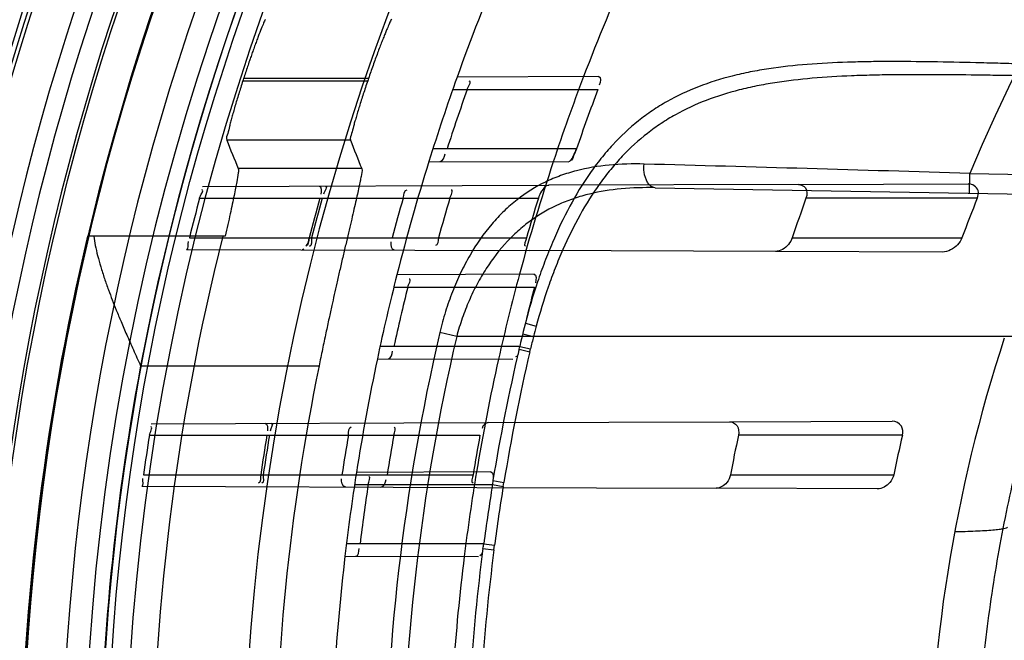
# Model space of a CAD drawing. Header units: millimetres. Extents: x 0 to 297, y 0 to 210.
# Tile 73 of 256: x 144.418 to 144.593, y 93.229 to 93.339. Entities that reach past the tile are written whole.
import ezdxf

# ---------------------------------------------------------------- set-up
doc = ezdxf.new("R2010")
doc.units = ezdxf.units.MM
doc.header["$LTSCALE"] = 16.335
doc.layers.get('0').update_dxf_attribs({"linetype": 'CONTINUOUS'})
for name, color, linetype in [('01_GLOBAL', 7, 'CONTINUOUS'), ('INTFCLR_144815', 7, 'CONTINUOUS'), ('INTFCLR_72935', 7, 'CONTINUOUS')]:
    doc.layers.add(name, color=color, linetype=linetype)

msp = doc.modelspace()

# ---------------------------------------------------------------- linework, layer by layer
at = {"color": 7, "linetype": 'Continuous'}
msp.add_circle((145.8748034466, 92.1344639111), 2.66, dxfattribs=at)
at = {"color": 9, "linetype": 'Continuous'}
msp.add_arc((145.8748034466, 92.1344639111), 2.6259090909, 92.9674534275, 177.0325465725, dxfattribs=at)
at = {"layer": '01_GLOBAL', "color": 7, "linetype": 'Continuous'}
msp.add_circle((145.8748034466, 92.1344639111), 2.695, dxfattribs=at)
at = {"layer": 'INTFCLR_144815', "color": 9, "linetype": 'Continuous'}
for p, q in [((144.4580549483, 93.3279608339), (144.4801905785, 93.3279608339)), ((144.4803262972, 93.3283583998), (144.458183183, 93.3283583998)), ((144.4771412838, 93.31747522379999), (144.4551905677, 93.31747522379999)), ((144.4791305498, 93.3123978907), (144.4572479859, 93.3123978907)), ((144.4399391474, 93.277445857), (144.4715698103, 93.277445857))]:
    msp.add_line(p, q, dxfattribs=at)
at = {"layer": 'INTFCLR_144815', "color": 6, "linetype": 'Continuous'}
msp.add_line((144.454943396, 93.30044533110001), (144.4305148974, 93.30044533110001), dxfattribs=at)
for radius in [0.4466793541, 0.4256665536]:
    msp.add_circle((144.8596077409, 93.1986596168), radius, dxfattribs=at)
for radius, start, end in [(0.6157754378, 313.9937911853, 154.5150993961), (0.5947754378, 312.9543589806, 154.5144414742), (0.5751005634, 108.7136429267, 257.7559644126), (0.4627266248, 45.0000000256, 314.9999999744), (0.4618985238, 44.999999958, 315.000000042), (0.461229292, 44.99999997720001, 315.0000000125), (0.4472794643, 47.86578076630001, 312.1342192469), (0.4408857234, 45.72777364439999, 314.2722263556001), (0.4268887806, 45.6663486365, 314.3336513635), (0.427, 126.3221328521, 169.3673701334), (0.4218571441, 162.0945480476, 162.1512840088), (0.4008443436, 161.1214044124, 161.1814515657), (0.4177015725, 165.8961331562, 194.1038668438), (0.3959554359, 168.5228250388, 191.4771749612)]:
    msp.add_arc((144.8596077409, 93.1986596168), radius, start, end, dxfattribs=at)
at = {"layer": 'INTFCLR_144815', "color": 9, "linetype": 'Continuous'}
for centre, radius, start, end in [((144.8596077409, 93.1986596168), 0.4820383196, 52.2436298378, 307.7563701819), ((144.8596077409, 93.1986596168), 0.5712784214, 125.9035433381, 247.5002459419), ((144.8596077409, 93.1986596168), 0.4540564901, 52.5411294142, 307.4588705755), ((144.8596077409, 93.1986596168), 0.44073522, 45.7280221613, 314.2719778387), ((144.8596077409, 93.1986596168), 0.4337362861, 45.73034182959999, 314.2696581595), ((144.8596076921, 93.1986596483), 0.5153551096, 125.9035433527, 247.5002459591), ((144.8596077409, 93.1986596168), 0.4856448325, 128.484146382, 209.9999999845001), ((144.8596077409, 93.1986596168), 0.4297215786, 128.4841463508, 246.0405071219), ((144.8596077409, 93.1986596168), 0.4750435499, 138.4596802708, 165.5403197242), ((144.8596077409, 93.1986596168), 0.4510440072, 159.8664381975, 203.1335617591), ((144.859607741, 93.1986596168), 0.4410000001, 166.6554352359, 193.3445647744), ((144.859607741, 93.1986596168), 0.4270000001, 169.3673701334, 190.6326298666)]:
    msp.add_arc(centre, radius, start, end, dxfattribs=at)
at = {"layer": 'INTFCLR_144815', "color": 6, "linetype": 'Continuous'}
for centre, major_axis, ratio, start_param, end_param in [((144.8596077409, 93.608924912), (0, 0.6157107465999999), 0.7456587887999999, -4.2192934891, -4.2099081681), ((144.8596077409, 93.583742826), (0, 0.5779184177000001), 0.7456587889, -4.2335651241, -4.2236405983)]:
    msp.add_ellipse(centre, major_axis=major_axis, ratio=ratio, start_param=start_param, end_param=end_param, dxfattribs=at)
for points, knots in [([(144.4620920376, 93.3388440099), (144.4619101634, 93.3386723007), (144.4617197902, 93.3380645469), (144.4612596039, 93.33708761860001), (144.46085973, 93.33601224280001), (144.4604685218, 93.33498176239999), (144.4601435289, 93.33409684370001), (144.4598201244, 93.3331953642), (144.4595119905, 93.33231781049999), (144.4592058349, 93.3314346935), (144.4588807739, 93.33047725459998), (144.4585343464, 93.32943690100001), (144.4582982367, 93.3287144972), (144.458183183, 93.3283583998)], [0, 0, 0, 0, 0.0669943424, 0.1616307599, 0.293674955, 0.3724034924, 0.4571968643, 0.5460884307, 0.6289480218, 0.7063060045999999, 0.7964374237, 0.8997666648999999, 1, 1, 1, 1]), ([(144.484446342, 93.3388440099), (144.4842561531, 93.338668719), (144.4840483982, 93.3380412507), (144.483668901, 93.3372775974), (144.4833348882, 93.33645601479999), (144.483023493, 93.335693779), (144.4826854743, 93.3348363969), (144.4823219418, 93.3338947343), (144.4819390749, 93.332879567), (144.4815416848, 93.33180273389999), (144.4811362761, 93.3306799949), (144.4807288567, 93.3295270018), (144.4804600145, 93.3287494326), (144.4803262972, 93.3283583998)], [0, 0, 0, 0, 0.0688129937, 0.1667265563, 0.2306250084, 0.3039041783, 0.3860176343, 0.4757390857, 0.572474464, 0.6746619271, 0.7811147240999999, 0.8900515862, 1, 1, 1, 1]), ([(144.4580549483, 93.3279608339), (144.4579296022, 93.327571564), (144.4576834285, 93.3267983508), (144.4573264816, 93.3256508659), (144.456987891, 93.3245359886), (144.4566713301, 93.3234678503), (144.456381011, 93.3224604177), (144.4561169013, 93.32152322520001), (144.455888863, 93.3206688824), (144.4556218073, 93.3197118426), (144.4554619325, 93.3186823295), (144.4550454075, 93.31783749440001), (144.4551905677, 93.31747522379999)], [0, 0, 0, 0, 0.1127658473, 0.2237512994, 0.3313620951, 0.4340518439, 0.5309275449, 0.620507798, 0.7023703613, 0.7752854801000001, 0.8923856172, 1, 1, 1, 1]), ([(144.4801905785, 93.3279608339), (144.4800575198, 93.32757039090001), (144.479796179, 93.3267949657), (144.4794171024, 93.325644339), (144.4790575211, 93.3245270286), (144.4787213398, 93.32345723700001), (144.4784130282, 93.32244907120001), (144.4781325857, 93.3215119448), (144.4778901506, 93.32065842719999), (144.477607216, 93.3197037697), (144.4774320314, 93.31867708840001), (144.477000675, 93.317838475), (144.4771412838, 93.31747522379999)], [0, 0, 0, 0, 0.1132178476, 0.2245936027, 0.3325090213, 0.4353807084, 0.5323605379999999, 0.621922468, 0.7036926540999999, 0.7764337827, 0.8930888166, 1, 1, 1, 1]), ([(144.4572479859, 93.3123978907), (144.4573402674, 93.3121726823), (144.4571700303, 93.3113497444), (144.4570352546, 93.3102312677), (144.4567608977, 93.30888140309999), (144.4564942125, 93.3075648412), (144.4561703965, 93.3060477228), (144.4558003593, 93.3043412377), (144.4553855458, 93.3024525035), (144.455094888, 93.3011334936), (144.454943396, 93.30044533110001)], [0, 0, 0, 0, 0.0599073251, 0.1927377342, 0.285915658, 0.3966802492, 0.5240392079, 0.66753676, 0.8265560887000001, 1, 1, 1, 1]), ([(144.4791305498, 93.3123978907), (144.4792988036, 93.3119735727), (144.479011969, 93.31118243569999), (144.4788581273, 93.3101090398), (144.4786248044, 93.3090511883), (144.4783568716, 93.30780680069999), (144.4780297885, 93.3063699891), (144.4776551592, 93.30474852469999), (144.477234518, 93.3029503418), (144.4767747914, 93.30098997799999), (144.4762791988, 93.2988758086), (144.4757580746, 93.2966350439), (144.4752327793, 93.29435792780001), (144.4747331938, 93.292163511), (144.4742704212, 93.29010393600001), (144.4738114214, 93.2880365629), (144.4733175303, 93.2857766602), (144.4727618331, 93.28319319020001), (144.4721696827, 93.28037741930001), (144.4717687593, 93.27842572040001), (144.4715698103, 93.277445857)], [0, 0, 0, 0, 0.0382780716, 0.06280512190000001, 0.0927930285, 0.1285269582, 0.1697539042, 0.2162944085, 0.2681051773, 0.3246108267, 0.3851500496, 0.4502018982, 0.5175332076, 0.5811207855, 0.6389311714, 0.6945524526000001, 0.7587092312, 0.8329162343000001, 0.9161533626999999, 1, 1, 1, 1]), ([(144.4316207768, 93.30044533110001), (144.4316955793, 93.2998926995), (144.4318943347, 93.29873505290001), (144.4323107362, 93.296928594), (144.4328589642, 93.2949730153), (144.4335072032, 93.29295166), (144.4342036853, 93.2909870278), (144.4349083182, 93.2891274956), (144.4356533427, 93.28725232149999), (144.4365045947, 93.28520188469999), (144.4375111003, 93.28285447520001), (144.4386716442, 93.2802371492), (144.4395052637, 93.27839783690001), (144.4399391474, 93.277445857)], [0, 0, 0, 0, 0.068202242, 0.1435380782, 0.2266295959, 0.3165126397, 0.4030980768, 0.4815233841, 0.5596981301, 0.6498566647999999, 0.7530316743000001, 0.8720522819, 1, 1, 1, 1])]:
    msp.add_open_spline(points, degree=3, knots=knots, dxfattribs=at)
at = {"layer": 'INTFCLR_72935', "color": 9, "linetype": 'Continuous'}
for p, q in [((144.5211566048, 93.32872819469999), (144.4960590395, 93.3286405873)), ((144.4952690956, 93.3264096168), (144.5210016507, 93.3264096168)), ((144.5172197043, 93.3159096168), (144.4917556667, 93.3159096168)), ((144.4910574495, 93.31369610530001), (144.5157277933, 93.3136099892)), ((144.5869092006, 93.3080530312), (144.586970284, 93.3115524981)), ((144.586970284, 93.3115524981), (144.8352299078, 93.30721911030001)), ((144.4509081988, 93.3092329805), (144.5122819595, 93.30944721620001)), ((144.5565612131, 93.30960178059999), (144.5867135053, 93.3097070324)), ((144.5311402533, 93.3090264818), (144.8351688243, 93.3037196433)), ((144.4503814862, 93.3071596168), (144.5104530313, 93.3071596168)), ((144.5882694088, 93.3071596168), (144.5579030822, 93.3071596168)), ((144.4485892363, 93.3001596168), (144.5083577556, 93.3001596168)), ((144.5554689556, 93.3001596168), (144.5855644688, 93.3001596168)), ((144.4480568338, 93.29809620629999), (144.5088035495, 93.2978841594)), ((144.5821045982, 93.29762828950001), (144.5524757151, 93.2977317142)), ((144.5096983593, 93.2936881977), (144.4853773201, 93.2936033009)), ((144.4848276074, 93.29140961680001), (144.5097785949, 93.29140961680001)), ((144.5081490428, 93.285037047), (144.5100593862, 93.2844785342)), ((144.4959708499, 93.2826596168), (144.4929894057, 93.2833625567)), ((144.8666077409, 93.2826596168), (144.49597085, 93.2826596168)), ((144.5076839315, 93.28312425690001), (144.5095833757, 93.28265961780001)), ((144.5071591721, 93.2809096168), (144.4823841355, 93.2809096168)), ((144.5070280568, 93.2804200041), (144.5089450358, 93.2799669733)), ((144.507159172, 93.2809096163), (144.5090590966, 93.28045772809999)), ((144.5089450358, 93.2799669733), (144.5090590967, 93.28045772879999)), ((144.4819150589, 93.2787280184), (144.5059560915, 93.27864409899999)), ((144.5443329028, 93.26755909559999), (144.573178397, 93.26765978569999)), ((144.4417993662, 93.2672011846), (144.5015819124, 93.2674098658)), ((144.4414970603, 93.2651596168), (144.5000985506, 93.2651596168)), ((144.5750025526, 93.2651596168), (144.5459218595, 93.2651596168)), ((144.4404435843, 93.2581596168), (144.4988759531, 93.2581596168)), ((144.5020230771, 93.2586614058), (144.4781992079, 93.2585782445)), ((144.5024014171, 93.2571353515), (144.5043446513, 93.2568112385)), ((144.5445148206, 93.2581596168), (144.5734520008, 93.2581596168)), ((144.4401323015, 93.2561238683), (144.4995650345, 93.25591640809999)), ((144.477864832, 93.2564096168), (144.5023210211, 93.2564096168)), ((144.5023210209, 93.25640961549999), (144.5042236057, 93.2560962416)), ((144.5042236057, 93.2560962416), (144.5043446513, 93.2568112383)), ((144.5705527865, 93.2556686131), (144.5419853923, 93.2557683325)), ((144.5007797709, 93.2459096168), (144.4764235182, 93.2459096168)), ((144.5006302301, 93.2451139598), (144.5025835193, 93.2448564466)), ((144.5007797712, 93.24590961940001), (144.5026825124, 93.2456543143)), ((144.5025835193, 93.2448564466), (144.502682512, 93.24565431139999)), ((144.4761631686, 93.2437480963), (144.4998279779, 93.2436654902))]:
    msp.add_line(p, q, dxfattribs=at)
at = {"layer": 'INTFCLR_72935', "color": 7, "linetype": 'Continuous'}
msp.add_line((144.5172197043, 93.3159096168), (144.516859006, 93.3150235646), dxfattribs=at)
at = {"layer": 'INTFCLR_72935', "color": 6, "linetype": 'Continuous'}
for p, q in [((144.5565612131, 93.30960178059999), (144.5122819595, 93.30944721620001)), ((144.5524757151, 93.2977317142), (144.5088035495, 93.2978841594)), ((144.5015819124, 93.2674098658), (144.5443329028, 93.26755909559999)), ((144.5024014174, 93.2571353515), (144.5023210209, 93.25640961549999)), ((144.4995650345, 93.25591640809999), (144.5419853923, 93.2557683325))]:
    msp.add_line(p, q, dxfattribs=at)
at = {"layer": 'INTFCLR_72935', "color": 7, "linetype": 'Continuous'}
msp.add_lwpolyline([(144.4688607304, 93.2981871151), (144.468823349, 93.29815335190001), (144.4687865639, 93.298123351), (144.4687503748, 93.2980971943), (144.4687146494, 93.2980749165), (144.4686795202, 93.2980566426), (144.4686453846, 93.29804250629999), (144.4686123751, 93.29803250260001), (144.4685803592, 93.2980265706), (144.4685493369, 93.29802467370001)], dxfattribs=at)
at = {"layer": 'INTFCLR_72935', "color": 6, "linetype": 'Continuous'}
for centre, radius, start, end in [((144.8596077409, 93.1986596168), 0.4224162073, 90, 270.0000000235), ((144.8596077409, 93.1986596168), 0.4014439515, 90, 270.0000000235), ((144.8596077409, 93.1986596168), 0.3860864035, 160.3263098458, 162.6651652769), ((144.8596077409, 93.1986596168), 0.3650864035, 159.1304001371, 161.6462381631), ((144.8592746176, 93.19866601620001), 0.3833641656, 160.5358262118, 162.1919982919), ((144.8591925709, 93.1986670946), 0.3615124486, 159.3072909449, 161.076152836), ((144.859577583, 93.19866136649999), 0.4233359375, 165.1497552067, 166.1277321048), ((144.8591446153, 93.1986616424), 0.4023492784, 164.3558949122, 165.3885142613), ((144.8595767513, 93.19866161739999), 0.4023311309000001, 164.3551674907, 165.387836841), ((144.8601870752, 93.1986617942), 0.3891373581, 163.8104319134, 164.8808162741), ((144.859144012, 93.1986618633), 0.3801870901, 163.4184416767, 164.5160807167), ((144.8601864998, 93.19866202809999), 0.3661764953, 162.7645756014, 163.9079015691), ((144.8586328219, 93.1986629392), 0.3197028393, 160.1616709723, 161.4898933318), ((144.8586316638, 93.1986636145), 0.291319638, 158.1344761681, 159.6104663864), ((144.8596077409, 93.1986596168), 0.3860864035, 165.7642015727, 168.0308689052), ((144.8596077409, 93.1986596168), 0.3650864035, 164.9141628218, 167.3433404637), ((144.8592766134, 93.19866372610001), 0.3833667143, 165.9998323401, 167.6117039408), ((144.8592062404, 93.1986616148), 0.3615271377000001, 165.1348433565, 166.8499530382), ((144.8484860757, 93.1986640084), 0.2687909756, 161.8516146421, 198.1483744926), ((144.4994938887, 93.2826999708), 0.007871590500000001, 343.1632973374, 346.8533059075), ((144.8595780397, 93.1986605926), 0.4233365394, 170.9623696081, 171.9204530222), ((144.8591452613, 93.19866071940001), 0.402350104, 170.4867199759, 171.4960021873), ((144.8595771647, 93.19866074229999), 0.4023317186, 170.4862845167, 171.4956140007), ((144.8601878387, 93.19866078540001), 0.3891383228, 170.1605823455, 171.2050388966), ((144.8591447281, 93.19866082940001), 0.3801880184, 169.9265638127, 170.9962955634), ((144.8601869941, 93.1986609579), 0.3661772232, 169.5368915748, 170.6487800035), ((144.8586335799, 93.1986614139), 0.3197039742, 167.9948681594, 169.2744925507), ((144.8586324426, 93.1986617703), 0.2913209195, 166.8051591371, 168.2152960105), ((144.8596077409, 93.1986596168), 0.3860864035, 171.0719019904, 173.2935009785), ((144.8596077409, 93.1986596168), 0.3650864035, 170.541958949, 172.9174824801), ((144.8592779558, 93.19866190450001), 0.3833683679, 171.3364209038, 172.9206606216), ((144.8592333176, 93.19865686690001), 0.3615546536, 170.8085144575, 172.490345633), ((144.4935795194, 93.2468509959), 0.007261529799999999, 346.1600361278, 352.5512516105)]:
    msp.add_arc(centre, radius, start, end, dxfattribs=at)
at = {"layer": 'INTFCLR_72935', "color": 9, "linetype": 'Continuous'}
for centre, radius, start, end in [((144.8596077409, 93.1986596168), 0.2950857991, 90.00000000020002, 157.5066823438), ((144.8596077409, 93.1986596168), 0.3860864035, 157.139241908, 160.3263098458), ((144.8596077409, 93.1986596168), 0.3650864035, 155.7561731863, 159.1304001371), ((144.8596077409, 93.1986596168), 0.3860864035, 162.6651652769, 165.7642015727), ((144.8596077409, 93.1986596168), 0.3650864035, 161.6462381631, 164.9141628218), ((144.0749076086, 76.5099370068), 16.8094171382, 88.25433742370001, 88.45127331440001), ((144.8561877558, 93.1986596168), 0.3729445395, 166.8724621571, 193.1275380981), ((144.6131230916, 93.25653501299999), 0.1067846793, 164.8301698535, 165.8389969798), ((144.8562371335, 93.1986596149), 0.3699291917, 166.8753489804, 193.1246504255), ((144.8582193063, 93.19848459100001), 0.3586536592, 166.4262225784, 166.787814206), ((144.8576713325, 93.1986455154), 0.3600524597, 166.8725284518, 170.6509789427), ((144.8576948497, 93.19864547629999), 0.3581055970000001, 166.8743066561, 170.652245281), ((144.8596077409, 93.1986596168), 0.3860864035, 168.0308689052, 171.0719019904), ((144.8596077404, 93.1986596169), 0.3650864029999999, 167.3433404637, 170.541958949), ((144.8575779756, 93.1986110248), 0.3579998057, 170.7598247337, 172.4491581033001), ((144.857604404, 93.198660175), 0.3599840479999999, 172.5856470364, 176.2372877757), ((144.8575481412, 93.1986679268), 0.3579570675, 172.5862435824, 176.2382036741), ((144.8596077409, 93.1986596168), 0.3860864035, 173.2935009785, 176.3014783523), ((144.8596077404, 93.1986596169), 0.3650864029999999, 172.9174824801, 176.076855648)]:
    msp.add_arc(centre, radius, start, end, dxfattribs=at)
at = {"layer": 'INTFCLR_72935', "color": 6, "linetype": 'Continuous'}
for points, knots in [([(144.8596077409, 92.93784735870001), (144.854407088, 92.9376339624), (144.8439902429, 92.9375192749), (144.828386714, 92.93828107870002), (144.8128285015, 92.9399799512), (144.7973228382, 92.9426222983), (144.781960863, 92.9462081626), (144.7670751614, 92.95064833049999), (144.7525170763, 92.9559426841), (144.7382922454, 92.9620864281), (144.724230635, 92.9691947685), (144.710626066, 92.97713779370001), (144.6975336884, 92.98588166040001), (144.6849968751, 92.9953943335), (144.673061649, 93.00564045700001), (144.6617667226, 93.0165851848), (144.6511557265, 93.0281842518), (144.6412646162, 93.0403978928), (144.6321346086, 93.0531717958), (144.6237919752, 93.0664646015), (144.616263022, 93.0802335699), (144.6095763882, 93.094425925), (144.6037584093, 93.10898142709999), (144.5988258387, 93.12385248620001), (144.5947929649, 93.1389932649), (144.5916739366, 93.1543517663), (144.5894810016, 93.16986959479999), (144.5882225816, 93.18548403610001), (144.5879021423, 93.20112971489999), (144.5885180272, 93.2167513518), (144.5900653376, 93.2322974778), (144.5925382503, 93.2477216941), (144.5959280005, 93.2629705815), (144.6002229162, 93.2779905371), (144.60540645, 93.2927235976), (144.6114576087, 93.3071119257), (144.6183513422, 93.3211019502), (144.6260640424, 93.3346504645), (144.6345645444, 93.3477047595), (144.6438211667, 93.3602195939), (144.653798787, 93.37215229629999), (144.664470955, 93.38347201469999), (144.6757913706, 93.3941288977), (144.6877258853, 93.4040932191), (144.7002256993, 93.4133253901), (144.7132490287, 93.4217941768), (144.7267436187, 93.4294681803), (144.7406478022, 93.43631589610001), (144.7546275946, 93.4421975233), (144.7682413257, 93.4470248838), (144.7808833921, 93.45076107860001), (144.7923287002, 93.4535543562), (144.8025232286, 93.4555915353), (144.812205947, 93.4571522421), (144.8222144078, 93.4583910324), (144.8333420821, 93.45931432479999), (144.8459498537, 93.4597887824), (144.8548566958, 93.4596668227), (144.8596077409, 93.4594718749)], [0, 0, 0, 0, 0.0185657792, 0.0371317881, 0.0556907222, 0.0743562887, 0.09320238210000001, 0.1119235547, 0.1297297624, 0.1484268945, 0.1671582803, 0.1858963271, 0.2045840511, 0.2232805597, 0.2419956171, 0.2606571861, 0.279345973, 0.2980347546, 0.3166822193, 0.3353169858, 0.3539795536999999, 0.37262367, 0.3912431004, 0.4098577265, 0.4284753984, 0.447098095, 0.4657246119, 0.4843422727, 0.5029402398, 0.5215093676, 0.5400730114, 0.5586323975, 0.5771953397, 0.5957586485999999, 0.6143210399, 0.632871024, 0.6514010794, 0.6699183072, 0.6884459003, 0.706933, 0.7254083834, 0.7438943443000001, 0.7623915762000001, 0.7808313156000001, 0.7993174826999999, 0.8177867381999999, 0.836209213, 0.8546573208, 0.8730372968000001, 0.8902751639, 0.9061519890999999, 0.920037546, 0.9322836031, 0.9432240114, 0.9550134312, 0.9682465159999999, 0.9830392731, 1, 1, 1, 1]), ([(144.5122819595, 93.30944721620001), (144.5117427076, 93.30944533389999), (144.5109820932, 93.3084605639), (144.5105901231, 93.30760152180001), (144.5104530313, 93.3071596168)], [0, 0, 0, 0, 0.5382128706, 1, 1, 1, 1]), ([(144.5565612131, 93.30960178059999), (144.5570237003, 93.309603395), (144.5582159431, 93.30906840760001), (144.5581110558, 93.3077360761), (144.5579030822, 93.3071596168)], [0, 0, 0, 0, 0.4300959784, 1, 1, 1, 1]), ([(144.5882694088, 93.3071596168), (144.5884408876, 93.30758692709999), (144.5887319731, 93.30884802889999), (144.5874022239, 93.3097094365), (144.5867135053, 93.3097070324)], [0, 0, 0, 0, 0.4006709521, 1, 1, 1, 1]), ([(144.5554689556, 93.3001596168), (144.5553242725, 93.2997274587), (144.5546557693, 93.2985688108), (144.5533515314, 93.29772865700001), (144.5524757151, 93.2977317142)], [0, 0, 0, 0, 0.3422570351, 1, 1, 1, 1]), ([(144.5855644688, 93.3001596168), (144.585395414, 93.29970478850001), (144.5848270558, 93.2988439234), (144.5836177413, 93.29792372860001), (144.5826025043, 93.2976265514), (144.5821045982, 93.29762828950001)], [0, 0, 0, 0, 0.3236977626, 0.6678441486, 1, 1, 1, 1]), ([(144.5443329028, 93.26755909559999), (144.5448387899, 93.2675608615), (144.5459802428, 93.26695072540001), (144.5460401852, 93.2657160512), (144.5459218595, 93.2651596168)], [0, 0, 0, 0, 0.4706978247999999, 1, 1, 1, 1]), ([(144.5750025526, 93.2651596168), (144.5751262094, 93.26568704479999), (144.575075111, 93.26700617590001), (144.5737977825, 93.26766194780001), (144.573178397, 93.26765978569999)], [0, 0, 0, 0, 0.4665584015, 1, 1, 1, 1]), ([(144.5445148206, 93.2581596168), (144.5444192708, 93.2576551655), (144.543899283, 93.2565136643), (144.5426933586, 93.2557658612), (144.5419853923, 93.2557683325)], [0, 0, 0, 0, 0.4203573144, 1, 1, 1, 1]), ([(144.5734520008, 93.2581596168), (144.5733450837, 93.2576471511), (144.572720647, 93.25641267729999), (144.5713688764, 93.2556657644), (144.5705527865, 93.2556686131)], [0, 0, 0, 0, 0.3907898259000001, 1, 1, 1, 1])]:
    msp.add_open_spline(points, degree=3, knots=knots, dxfattribs=at)
at = {"layer": 'INTFCLR_72935', "color": 9, "linetype": 'Continuous'}
for points, knots in [([(144.5958390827, 93.3309550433), (144.5945283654, 93.3309933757), (144.591913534, 93.3310670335), (144.5867264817, 93.3312005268), (144.5803257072, 93.33133594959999), (144.5739837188, 93.3313942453), (144.569597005, 93.3313600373), (144.5671210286, 93.3313128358), (144.5635018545, 93.3312129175), (144.5582203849, 93.33094398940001), (144.5524681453, 93.330318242), (144.5485840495, 93.3296489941), (144.5464315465, 93.3291969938), (144.5433212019, 93.3284592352), (144.5388252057, 93.32706484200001), (144.5345851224, 93.3250799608), (144.5319443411, 93.3235152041), (144.5302247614, 93.322403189), (144.5273142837, 93.3202661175), (144.5242623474, 93.31740630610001), (144.5215018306, 93.3141859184), (144.5188501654, 93.3106264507), (144.5158616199, 93.30569499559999), (144.5133390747, 93.3003661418), (144.5115350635, 93.29584538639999), (144.5098579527, 93.2911183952), (144.5087861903, 93.2874894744), (144.5081490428, 93.285037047)], [0, 0, 0, 0, 0.0352807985, 0.070381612, 0.1396071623, 0.207535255, 0.2410146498, 0.2576345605, 0.2741642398, 0.3384281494, 0.3998719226, 0.4297027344, 0.4444356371, 0.4590423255, 0.515709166, 0.5707537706, 0.5844948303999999, 0.5982840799, 0.6258367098, 0.6815568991, 0.7102989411, 0.7398942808, 0.8008923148, 0.8650745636, 0.8982983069, 0.9318252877, 1, 1, 1, 1]), ([(144.5958024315, 93.32885734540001), (144.5945236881, 93.3288796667), (144.591972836, 93.3289218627), (144.5869134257, 93.3289947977), (144.5806711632, 93.3290588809), (144.5744872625, 93.3290529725), (144.5702105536, 93.3289792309), (144.5677967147, 93.3289115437), (144.564267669, 93.3287833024), (144.5591171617, 93.32848069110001), (144.5535080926, 93.3278367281), (144.5497194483, 93.3271687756), (144.5476189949, 93.3267215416), (144.5445832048, 93.3259963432), (144.5401956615, 93.3246362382), (144.5360512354, 93.32271814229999), (144.5334652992, 93.3212121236), (144.5317837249, 93.3201427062), (144.5289374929, 93.31809524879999), (144.5259458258, 93.315357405), (144.5232331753, 93.3122759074), (144.5206294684, 93.3088790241), (144.5176888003, 93.30417611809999), (144.515198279, 93.29909028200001), (144.5134145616, 93.2947785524), (144.5117559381, 93.2902755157), (144.5106923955, 93.2868165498), (144.5100593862, 93.2844785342)], [0, 0, 0, 0, 0.0354679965, 0.0707508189, 0.1403239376, 0.2085889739, 0.2422364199, 0.2589415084, 0.2755559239, 0.3401699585, 0.4019785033, 0.4319966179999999, 0.4468238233, 0.4615281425, 0.51855392, 0.573895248, 0.5876949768, 0.6015300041, 0.6291467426, 0.6848451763, 0.7134925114, 0.7429336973, 0.8034526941, 0.8669434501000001, 0.8997515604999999, 0.9328268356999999, 1, 1, 1, 1]), ([(144.5292172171, 93.3132138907), (144.527150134, 93.3132699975), (144.5231018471, 93.313181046), (144.5181333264, 93.3123627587), (144.5148487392, 93.3113487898), (144.5130314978, 93.3106368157), (144.5103463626, 93.30942416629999), (144.5073655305, 93.307566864), (144.50470861, 93.3052541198), (144.5032438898, 93.30376952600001), (144.5010500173, 93.3013116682), (144.4991258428, 93.2985312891), (144.4974691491, 93.295537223), (144.4963891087, 93.2933871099), (144.4951750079, 93.29057688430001), (144.4941537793, 93.2876519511), (144.4934486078, 93.2852288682), (144.4931354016, 93.28398855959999), (144.4929894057, 93.2833625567)], [0, 0, 0, 0, 0.1202075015, 0.2347899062, 0.2913376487, 0.3197364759, 0.3481963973, 0.4625840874, 0.5220161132, 0.552684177, 0.5837622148, 0.7134929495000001, 0.7478663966, 0.7826965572, 0.8533219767, 0.9256555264, 0.9626327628, 1, 1, 1, 1]), ([(144.5311402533, 93.3090264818), (144.5300237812, 93.3090459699), (144.5290953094, 93.3112311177), (144.5291558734, 93.31273451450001), (144.5292172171, 93.3132138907)], [0, 0, 0, 0, 0.6979330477, 1, 1, 1, 1]), ([(144.5311402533, 93.3090264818), (144.5291440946, 93.3090613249), (144.5252393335, 93.3089564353), (144.5204451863, 93.30820927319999), (144.5172630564, 93.30730162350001), (144.5155021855, 93.30666635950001), (144.5129154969, 93.3055961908), (144.510033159, 93.303961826), (144.5074333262, 93.301910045), (144.5060051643, 93.3005989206), (144.503884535, 93.2984496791), (144.5020027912, 93.2960040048), (144.5003741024, 93.29335568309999), (144.4993181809, 93.2914693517), (144.4981292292, 93.289003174), (144.4971230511, 93.2864301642), (144.4964255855, 93.2843000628), (144.4961152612, 93.2832098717), (144.4959708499, 93.2826596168)], [0, 0, 0, 0, 0.1247146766, 0.2435008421, 0.3019244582, 0.3311631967, 0.3603924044, 0.476776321, 0.5364413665, 0.5670062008, 0.5978287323, 0.7250159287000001, 0.7583747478, 0.7920548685, 0.8600121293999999, 0.9292166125, 0.9644627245, 1, 1, 1, 1]), ([(144.5842758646, 93.2480761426), (144.585507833, 93.2481021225), (144.5872905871, 93.24815540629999), (144.5895423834, 93.2482702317), (144.590948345, 93.24836844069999), (144.5920558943, 93.2484732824), (144.5928972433, 93.24859278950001), (144.5933288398, 93.2486878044), (144.5936077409, 93.2487978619), (144.5936077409, 93.2488631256)], [0, 0, 0, 0, 0.3927027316, 0.5680145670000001, 0.7192832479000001, 0.8400844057, 0.9271742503, 0.9792011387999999, 1, 1, 1, 1])]:
    msp.add_open_spline(points, degree=3, knots=knots, dxfattribs=at)
at = {"layer": 'INTFCLR_72935', "color": 6, "linetype": 'Continuous'}
for points in [[(144.5211566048, 93.32872819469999), (144.5216660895, 93.3287299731), (144.5214357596, 93.3276795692), (144.5212557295, 93.3272029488)], [(144.4978197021, 93.3264096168), (144.4979896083, 93.3268903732), (144.4987185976, 93.3278907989), (144.4982087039, 93.3278890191)], [(144.493057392, 93.3136891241), (144.4935902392, 93.3136872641), (144.4937843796, 93.3145097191), (144.4939473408, 93.3150170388)], [(144.4503814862, 93.3071596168), (144.4505131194, 93.30765606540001), (144.4512834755, 93.30865246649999), (144.4507698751, 93.30865067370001)], [(144.4715901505, 93.30930517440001), (144.4720723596, 93.30930685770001), (144.4719904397, 93.30834835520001), (144.4718604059, 93.30788400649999)], [(144.4727280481, 93.3093091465), (144.4732201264, 93.3093108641), (144.472484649, 93.30835546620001), (144.4723519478, 93.3078816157)], [(144.4864811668, 93.3071596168), (144.4866362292, 93.30769370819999), (144.4866369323, 93.3086666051), (144.4871930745, 93.3086685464)], [(144.4947672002, 93.3071596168), (144.4949070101, 93.3076291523), (144.4954999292, 93.30861085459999), (144.4950100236, 93.30860914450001)], [(144.4480568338, 93.29809620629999), (144.4485329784, 93.2980945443), (144.4483055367, 93.29901553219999), (144.448419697, 93.2994777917)], [(144.4702587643, 93.3001596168), (144.4701244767, 93.29964452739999), (144.4703811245, 93.2986143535), (144.4698488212, 93.29861621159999)], [(144.4849217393, 93.297967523), (144.4843993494, 93.2979693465), (144.4842438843, 93.29893383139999), (144.4843801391, 93.29943814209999)], [(144.4927556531, 93.3001596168), (144.492622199, 93.2996778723), (144.4926980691, 93.2987656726), (144.4921981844, 93.2987674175)], [(144.5083577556, 93.3001596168), (144.5082226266, 93.29969120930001), (144.5077053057, 93.298708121), (144.5081928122, 93.2987064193)], [(144.4872978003, 93.29140961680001), (144.4874151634, 93.29188033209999), (144.4880167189, 93.29284778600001), (144.4875315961, 93.2928460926)], [(144.5096983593, 93.2936881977), (144.5102082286, 93.2936899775), (144.5100701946, 93.2926704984), (144.5099393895, 93.29217769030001)], [(144.4838670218, 93.27872120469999), (144.4843774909, 93.27871942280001), (144.4845002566, 93.2795618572), (144.4846097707, 93.2800604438)], [(144.5070280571, 93.2804200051), (144.506883, 93.2799407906), (144.5069247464, 93.279042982), (144.5064240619, 93.27904472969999)], [(144.4414970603, 93.2651596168), (144.4415749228, 93.26564914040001), (144.442219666, 93.2666309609), (144.4417239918, 93.26662923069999)], [(144.4619992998, 93.2672716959), (144.4624621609, 93.2672733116), (144.4624869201, 93.266401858), (144.4624104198, 93.2659453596)], [(144.463109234, 93.2672755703), (144.4635861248, 93.267277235), (144.4629740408, 93.26633132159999), (144.4628952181, 93.26586098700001)], [(144.4767735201, 93.2651596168), (144.4768630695, 93.2656759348), (144.4767686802, 93.2666416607), (144.4772927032, 93.26664348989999)], [(144.4848175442, 93.2651596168), (144.4848998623, 93.265622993), (144.4853622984, 93.26657120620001), (144.48489167, 93.2665695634)], [(144.5015819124, 93.2674098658), (144.5010814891, 93.267408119), (144.5005839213, 93.26686843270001), (144.5004930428, 93.2663763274)], [(144.4401323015, 93.2561238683), (144.4405968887, 93.2561222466), (144.4402836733, 93.2570407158), (144.4403489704, 93.2575006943)], [(144.4612187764, 93.2581596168), (144.4611433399, 93.25765510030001), (144.4613150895, 93.25668446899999), (144.4608049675, 93.2566862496)], [(144.4616692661, 93.2581596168), (144.4615940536, 93.2576566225), (144.4619450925, 93.2566499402), (144.461436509, 93.2566517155)], [(144.4762489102, 93.255997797), (144.4757133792, 93.25599966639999), (144.4754875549, 93.25692440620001), (144.4755694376, 93.2574536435)], [(144.4802838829, 93.2564096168), (144.4803549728, 93.2568761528), (144.4808518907, 93.2578237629), (144.4803799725, 93.25782211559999)], [(144.4825502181, 93.25597580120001), (144.4830968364, 93.2559738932), (144.4833719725, 93.2568019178), (144.483457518, 93.2573418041)], [(144.4988759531, 93.2581596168), (144.4987994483, 93.2576950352), (144.4984088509, 93.2567487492), (144.4988796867, 93.2567471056)], [(144.5020230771, 93.2586614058), (144.5025471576, 93.2586632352), (144.5024313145, 93.2576585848), (144.5024014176, 93.25713535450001)], [(144.4780863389, 93.2437413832), (144.4785709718, 93.2437396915), (144.4786289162, 93.2445837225), (144.4786886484, 93.2450646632)], [(144.5006302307, 93.2451139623), (144.5005161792, 93.24465329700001), (144.5005425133, 93.2438043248), (144.5000679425, 93.24380598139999)]]:
    msp.add_open_spline(points, degree=3, dxfattribs=at)
at = {"layer": 'INTFCLR_72935', "color": 7, "linetype": 'Continuous'}
msp.add_open_spline([(144.5157277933, 93.3136099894), (144.5161852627, 93.31360553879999), (144.5166901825, 93.31473316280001), (144.5170680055, 93.3154664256), (144.5172197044, 93.315909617)], degree=3, knots=[0, 0, 0, 0, 0.4940903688, 1, 1, 1, 1], dxfattribs=at)
for points in [[(144.516859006, 93.3150235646), (144.5166441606, 93.3145812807), (144.5165441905, 93.3137867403), (144.5160524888, 93.3137884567)], [(144.469807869, 93.3001596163), (144.4696724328, 93.29964013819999), (144.4697526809, 93.2986582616), (144.4692158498, 93.29866184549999)], [(144.4698078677, 93.3001596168), (144.4696769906, 93.29966340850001), (144.4696270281, 93.29907382), (144.4692514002, 93.2987241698)]]:
    msp.add_open_spline(points, degree=3, dxfattribs=at)

doc.saveas('drawing.dxf')
